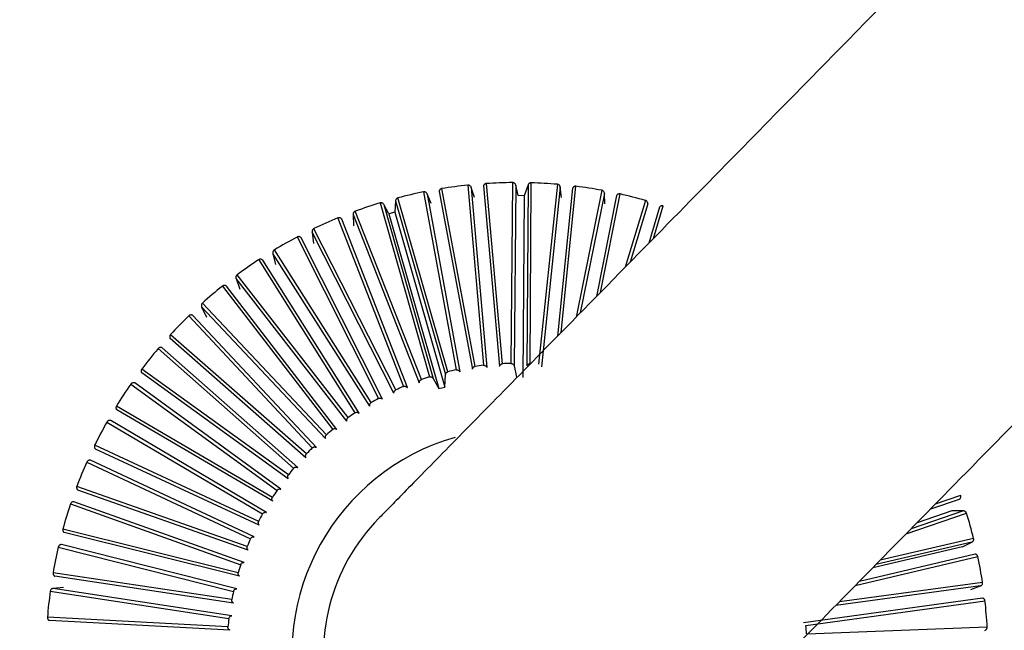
# Model space of a CAD drawing. Header units: millimetres. Extents: x 142 to 1148, y 353 to 845.
# Tile 40 of 139: x 557.128 to 558.654, y 626.147 to 627.093. Entities that reach past the tile are written whole.
import ezdxf

# ---------------------------------------------------------------- set-up
doc = ezdxf.new("R2010")
doc.units = ezdxf.units.MM

msp = doc.modelspace()

# ---------------------------------------------------------------- linework, layer by layer
at = {"color": 7, "linetype": 'Continuous', "lineweight": 25}
for p, q in [((557.8335, 626.5561), (557.782, 626.8314)), ((557.8223, 626.8368), (557.8464, 626.5578)), ((557.8276, 626.8334), (557.8517, 626.5543)), ((557.8326, 626.8179), (557.8276, 626.8334)), ((557.8465, 626.8355), (557.8715, 626.5564)), ((557.8761, 626.5602), (557.851, 626.8393)), ((557.8917, 626.8408), (557.8891, 626.5607)), ((557.8966, 626.8368), (557.8941, 626.5568)), ((557.9001, 626.821), (557.8966, 626.8368)), ((557.9156, 626.8371), (557.9097, 626.8204)), ((557.9156, 626.8371), (557.914, 626.557)), ((557.9189, 626.5603), (557.9205, 626.8405)), ((557.9611, 626.8381), (557.9319, 626.5596)), ((557.9656, 626.8337), (557.9365, 626.5552)), ((557.9676, 626.8176), (557.9656, 626.8337)), ((557.7914, 626.5479), (557.714, 626.8171)), ((557.7537, 626.8263), (557.8041, 626.5508)), ((557.7592, 626.8233), (557.8097, 626.5479)), ((557.7657, 626.8084), (557.7592, 626.8233)), ((557.7779, 626.8272), (557.8293, 626.5519)), ((557.9097, 626.8204), (557.9001, 626.821)), ((557.9097, 626.8204), (557.9075, 626.5387)), ((558.0345, 626.8078), (558.034, 626.8241)), ((557.6863, 626.8093), (557.7627, 626.5398)), ((557.6921, 626.8069), (557.7686, 626.5374)), ((557.7, 626.7926), (557.6921, 626.8069)), ((557.7103, 626.8125), (557.7094, 626.7948)), ((557.7103, 626.8125), (557.7877, 626.5433)), ((557.6209, 626.7859), (557.7225, 626.525)), ((557.6445, 626.7915), (557.747, 626.5308)), ((557.6445, 626.7915), (557.6452, 626.7737)), ((557.7504, 626.5357), (557.6477, 626.7964)), ((557.7094, 626.7948), (557.7, 626.7926)), ((557.7, 626.7926), (557.7772, 626.5218)), ((557.7094, 626.7948), (557.7866, 626.5239)), ((557.7107, 626.5197), (557.5837, 626.7694)), ((557.7286, 626.5232), (557.6269, 626.7841)), ((557.558, 626.7565), (557.684, 626.5064)), ((557.6902, 626.5051), (557.5641, 626.7552)), ((557.7078, 626.5145), (557.5809, 626.7642)), ((557.5809, 626.7642), (557.5833, 626.7466)), ((557.6703, 626.4945), (557.5202, 626.7311)), ((557.5202, 626.7311), (557.5243, 626.7138)), ((557.6726, 626.5), (557.5225, 626.7365)), ((557.4981, 626.7212), (557.6473, 626.4842)), ((557.6537, 626.4836), (557.5044, 626.7205)), ((557.6367, 626.4768), (557.4647, 626.6979)), ((557.4419, 626.6804), (557.613, 626.4586)), ((557.6193, 626.4586), (557.4482, 626.6803)), ((557.6349, 626.4711), (557.463, 626.6923)), ((557.463, 626.6923), (557.4687, 626.6755)), ((557.6018, 626.4444), (557.4097, 626.6483)), ((557.4097, 626.6483), (557.417, 626.6321)), ((557.6031, 626.4502), (557.4109, 626.6541)), ((557.3898, 626.6344), (557.5812, 626.4299)), ((557.5876, 626.4305), (557.3961, 626.6349)), ((557.5721, 626.4206), (557.3615, 626.6052)), ((557.5714, 626.4147), (557.3608, 626.5994)), ((557.3424, 626.5837), (557.5523, 626.3983)), ((557.5586, 626.3995), (557.3486, 626.5848)), ((557.8941, 626.5568), (557.8979, 626.5393)), ((557.544, 626.3822), (557.3168, 626.546)), ((557.5442, 626.3882), (557.3169, 626.552)), ((557.7866, 626.5239), (557.7877, 626.5433)), ((557.2999, 626.5287), (557.5266, 626.3641)), ((557.5327, 626.3659), (557.306, 626.5304)), ((557.7686, 626.5374), (557.7772, 626.5218)), ((557.7772, 626.5218), (557.7866, 626.5239)), ((557.5194, 626.3532), (557.2776, 626.4947)), ((557.5198, 626.3473), (557.2781, 626.4888)), ((557.2629, 626.4699), (557.5042, 626.3276)), ((557.5101, 626.3299), (557.2688, 626.4722)), ((557.4981, 626.3161), (557.2439, 626.4339)), ((557.4991, 626.3102), (557.245, 626.4281)), ((557.2317, 626.4078), (557.4854, 626.2891)), ((557.491, 626.292), (557.2373, 626.4107)), ((557.4804, 626.2771), (557.2162, 626.3702)), ((557.4819, 626.2714), (557.2177, 626.3645)), ((557.2065, 626.3431), (557.4703, 626.249)), ((557.4756, 626.2524), (557.2118, 626.3465)), ((558.5905, 626.3322), (558.5727, 626.3323)), ((557.4665, 626.2366), (557.1946, 626.3042)), ((557.4686, 626.231), (557.1967, 626.2987)), ((558.589, 626.2767), (558.6036, 626.2838)), ((557.1875, 626.2763), (557.4591, 626.2077)), ((557.4641, 626.2116), (557.1925, 626.2801)), ((558.589, 626.2767), (558.4499, 626.244)), ((557.4565, 626.195), (557.1794, 626.2364)), ((557.4591, 626.1896), (557.182, 626.2311)), ((557.175, 626.2079), (557.4519, 626.1655)), ((557.1958, 626.2135), (557.1796, 626.2122)), ((557.4565, 626.1699), (557.1796, 626.2122)), ((558.6017, 626.2103), (558.6169, 626.216)), ((558.6199, 626.1972), (558.3424, 626.159)), ((558.3464, 626.1546), (558.6239, 626.1929)), ((557.4505, 626.1526), (557.1707, 626.1675)), ((557.4536, 626.1475), (557.1738, 626.1625)), ((558.6273, 626.1524), (558.3475, 626.1416))]:
    msp.add_line(p, q, dxfattribs=at)
at = {"color": 8, "linetype": 'Continuous', "lineweight": 25}
for p, q in [((557.9846, 626.8322), (557.9613, 626.6029)), ((557.9668, 626.6085), (557.9898, 626.8351)), ((558.03, 626.8289), (557.9902, 626.6323)), ((558.034, 626.8241), (557.9966, 626.6388)), ((558.0528, 626.8208), (558.0217, 626.6644)), ((558.0279, 626.6707), (558.0582, 626.8231)), ((558.0976, 626.8131), (558.0662, 626.7097)), ((558.1012, 626.808), (558.0737, 626.7174)), ((558.1196, 626.8029), (558.1028, 626.747)), ((558.1101, 626.7544), (558.1252, 626.8047)), ((558.584, 626.3501), (558.5392, 626.335)), ((558.5861, 626.356), (558.5469, 626.3429)), ((558.5018, 626.2969), (558.5952, 626.3287)), ((558.5905, 626.3322), (558.5094, 626.3046)), ((558.5727, 626.3323), (558.5186, 626.314)), ((558.6036, 626.2838), (558.4549, 626.2492)), ((558.6063, 626.2895), (558.4614, 626.2558)), ((558.6084, 626.2654), (558.4292, 626.2231)), ((558.4228, 626.2165), (558.6128, 626.2615)), ((558.6201, 626.2215), (558.3984, 626.1917)), ((558.6169, 626.216), (558.3927, 626.1859))]:
    msp.add_line(p, q, dxfattribs=at)
at = {"color": 7, "linetype": 'Continuous', "lineweight": 25}
for radius, start, end in [(7.5, 47.81244, 284.54504), (4.5, 54.1189, 284.545), (2.1, 104.545, 284.545), (2.1, 284.545, 37.2302), (0.73, 95.9914, 99.1845), (0.73, 90.5369, 93.7299), (0.73, 85.0823, 88.2754), (0.73, 79.6278, 82.8209), (0.73, 101.4459, 104.639), (0.73, 74.1732, 77.3663), (0.73, 106.9005, 110.0936), (0.73, 112.355, 115.5481), (0.73, 117.8096, 121.0027), (0.73, 123.2641, 126.4572), (0.73, 128.7187, 131.9118), (0.73, 134.1732, 137.3663), (0.73, 139.6278, 142.8209), (0.45, 96.6565, 98.311), (0.45, 91.2019, 92.8565), (0.45, 102.111, 103.7656), (0.73, 145.0823, 148.2754), (0.45, 113.0201, 114.6747), (0.45, 107.5656, 109.2201), (0.45, 118.4747, 120.1292), (0.45, 123.9292, 125.5838), (0.73, 150.5369, 153.7299), (0.45, 129.3837, 131.0383), (0.3488, 105.9723, 285.9185), (0.45, 134.8383, 136.4928), (0.73, 155.9914, 159.1845), (0.45, 140.2928, 141.9474), (0.45, 145.7474, 147.4019), (0.73, 161.4459, 164.639), (0.45, 151.2019, 152.8565), (0.73, 14.1732, 17.3663), (0.3, 135.5182, 315.5463), (0.45, 156.6565, 158.311), (0.73, 166.9005, 170.0936), (0.73, 8.7187, 11.9118), (0.45, 162.111, 163.7656), (0.73, 172.355, 175.5481), (0.45, 167.5656, 169.2201), (0.73, 3.2641, 6.4572), (0.45, 173.0201, 174.6747), (0.45, 3.9292, 5.5838)]:
    msp.add_arc((557.8985, 626.1108), radius, start, end, dxfattribs=at)
for points, knots in [([(559.7221, 628.3958), (559.609, 628.2807), (559.3838, 628.0514), (559.085, 627.747), (558.8339, 627.4914), (558.6401, 627.2941), (558.4917, 627.1429), (558.362, 627.0109), (558.2294, 626.8759), (558.0842, 626.728), (557.9523, 626.5937), (557.8415, 626.4809), (557.7574, 626.3953), (557.6967, 626.3335), (557.6887, 626.3253), (557.6845, 626.321)], [0, 0, 0, 0, 0.097106, 0.19334, 0.275775, 0.344406, 0.399228, 0.445043, 0.502506, 0.573981, 0.659463, 0.73278, 0.813977, 0.903052, 1, 1, 1, 1]), ([(557.348, 628.2328), (557.1797, 628.1763), (556.848, 628.0649), (556.4302, 627.7625), (556.1102, 627.4065), (555.8955, 627.0318), (555.7715, 626.6778), (555.7152, 626.3676), (555.702, 626.1035), (555.7165, 625.8572), (555.7612, 625.5962), (555.8546, 625.2936), (556.0222, 624.9518), (556.2407, 624.6616), (556.4754, 624.4364), (556.6913, 624.2739), (556.939, 624.1325), (557.2152, 624.0205), (557.5135, 623.945), (557.8252, 623.9128), (558.1412, 623.9224), (558.3467, 623.9668), (558.4491, 623.9888)], [0, 0, 0, 0, 0.077016, 0.151895, 0.221771, 0.284519, 0.338925, 0.384569, 0.421575, 0.453984, 0.491985, 0.5368, 0.591672, 0.657215, 0.694001, 0.73326, 0.77474, 0.818085, 0.862838, 0.908466, 0.954385, 1, 1, 1, 1]), ([(558.1126, 625.9006), (558.1168, 625.9049), (558.1248, 625.9131), (558.1855, 625.9749), (558.2696, 626.0605), (558.3803, 626.1733), (558.5122, 626.3076), (558.6575, 626.4554), (558.7901, 626.5905), (558.9198, 626.7225), (559.0682, 626.8737), (559.262, 627.071), (559.513, 627.3266), (559.8119, 627.631), (560.0371, 627.8603), (560.1502, 627.9754)], [0, 0, 0, 0, 0.096948, 0.186023, 0.26722, 0.340537, 0.426019, 0.497494, 0.554957, 0.600772, 0.655594, 0.724225, 0.80666, 0.902894, 1, 1, 1, 1]), ([(558.3255, 624.4653), (558.2517, 624.4492), (558.0945, 624.4148), (557.8365, 624.4051), (557.5484, 624.4377), (557.2963, 624.5144), (557.0914, 624.6111), (556.8795, 624.7397), (556.6307, 624.9548), (556.3917, 625.2874), (556.2359, 625.6794), (556.1815, 626.0978), (556.2287, 626.5046), (556.3614, 626.8682), (556.5538, 627.1693), (556.7791, 627.4026), (557.015, 627.5712), (557.2452, 627.6881), (557.3993, 627.7345), (557.4716, 627.7563)], [0, 0, 0, 0, 0.04242, 0.090412, 0.14449, 0.204951, 0.237611, 0.271801, 0.344211, 0.420948, 0.500046, 0.579144, 0.655881, 0.728291, 0.795049, 0.85551, 0.909588, 0.95758, 1, 1, 1, 1]), ([(558.4491, 623.9888), (558.5751, 624.0287), (558.8345, 624.1107), (559.1931, 624.3258), (559.5128, 624.6068), (559.7675, 624.9405), (559.945, 625.2947), (560.0477, 625.6371), (560.0922, 625.9553), (560.0924, 626.2765), (560.0406, 626.6363), (559.8959, 627.0357), (559.7548, 627.3231), (559.637, 627.4439), (559.6326, 627.4484)], [0, 0, 0, 0, 0.091505, 0.188393, 0.287646, 0.38548, 0.477876, 0.561178, 0.63253, 0.700163, 0.783719, 0.882963, 0.995612, 1, 1, 1, 1]), ([(557.782, 626.8314), (557.7817, 626.8314), (557.7812, 626.8313), (557.7804, 626.8309), (557.7797, 626.8305), (557.7791, 626.8299), (557.7786, 626.8293), (557.7781, 626.8284), (557.778, 626.8277), (557.7779, 626.8272)], [0, 0, 0, 0, 0.130513, 0.260922, 0.391328, 0.521729, 0.652126, 0.782518, 1, 1, 1, 1]), ([(557.8276, 626.8334), (557.8274, 626.8339), (557.827, 626.8347), (557.8261, 626.8357), (557.8251, 626.8363), (557.8238, 626.8368), (557.8229, 626.8368), (557.8223, 626.8368)], [0, 0, 0, 0, 0.250768, 0.37482, 0.622887, 0.745233, 1, 1, 1, 1]), ([(557.851, 626.8393), (557.8505, 626.8392), (557.8497, 626.839), (557.8487, 626.8385), (557.848, 626.838), (557.8475, 626.8374), (557.8469, 626.8366), (557.8467, 626.8359), (557.8465, 626.8355)], [0, 0, 0, 0, 0.264125, 0.394754, 0.525379, 0.655998, 0.786613, 1, 1, 1, 1]), ([(557.8966, 626.8368), (557.8964, 626.8374), (557.8962, 626.8382), (557.8953, 626.8393), (557.8944, 626.84), (557.8931, 626.8406), (557.8923, 626.8407), (557.8917, 626.8408)], [0, 0, 0, 0, 0.250768, 0.374819, 0.622887, 0.745233, 1, 1, 1, 1]), ([(557.9205, 626.8405), (557.9199, 626.8404), (557.9191, 626.8404), (557.9181, 626.8399), (557.9174, 626.8395), (557.9168, 626.839), (557.9161, 626.8382), (557.9158, 626.8375), (557.9156, 626.8371)], [0, 0, 0, 0, 0.264125, 0.394754, 0.525379, 0.655998, 0.786613, 1, 1, 1, 1]), ([(557.9656, 626.8337), (557.9655, 626.8343), (557.9653, 626.8351), (557.9646, 626.8363), (557.9638, 626.8371), (557.9625, 626.8379), (557.9617, 626.838), (557.9611, 626.8381)], [0, 0, 0, 0, 0.250768, 0.37482, 0.622887, 0.745233, 1, 1, 1, 1]), ([(557.9898, 626.8351), (557.9892, 626.8351), (557.9884, 626.8351), (557.9873, 626.8348), (557.9866, 626.8344), (557.9859, 626.8339), (557.9852, 626.8332), (557.9848, 626.8326), (557.9846, 626.8322)], [0, 0, 0, 0, 0.264125, 0.394754, 0.525379, 0.655998, 0.786613, 1, 1, 1, 1]), ([(557.714, 626.8171), (557.7135, 626.8169), (557.7127, 626.8166), (557.7119, 626.8159), (557.7113, 626.8153), (557.7109, 626.8146), (557.7105, 626.8137), (557.7104, 626.813), (557.7103, 626.8125)], [0, 0, 0, 0, 0.264125, 0.394754, 0.525379, 0.655999, 0.786613, 1, 1, 1, 1]), ([(557.7592, 626.8233), (557.759, 626.8238), (557.7585, 626.8246), (557.7575, 626.8255), (557.7565, 626.8261), (557.7551, 626.8264), (557.7542, 626.8263), (557.7537, 626.8263)], [0, 0, 0, 0, 0.250768, 0.37482, 0.622887, 0.745233, 1, 1, 1, 1]), ([(558.034, 626.8241), (558.034, 626.8246), (558.0339, 626.8255), (558.0332, 626.8268), (558.0325, 626.8276), (558.0313, 626.8285), (558.0305, 626.8287), (558.03, 626.8289)], [0, 0, 0, 0, 0.250768, 0.374819, 0.622887, 0.745233, 1, 1, 1, 1]), ([(558.0582, 626.8231), (558.0576, 626.8232), (558.0568, 626.8233), (558.0557, 626.8231), (558.0549, 626.8228), (558.0542, 626.8224), (558.0534, 626.8217), (558.053, 626.8211), (558.0528, 626.8208)], [0, 0, 0, 0, 0.264125, 0.394754, 0.525379, 0.655999, 0.786613, 1, 1, 1, 1]), ([(557.6921, 626.8069), (557.6918, 626.8073), (557.6913, 626.8081), (557.6902, 626.8089), (557.6891, 626.8093), (557.6877, 626.8096), (557.6869, 626.8094), (557.6863, 626.8093)], [0, 0, 0, 0, 0.250768, 0.37482, 0.622887, 0.745233, 1, 1, 1, 1]), ([(558.1012, 626.808), (558.1012, 626.8085), (558.1012, 626.8094), (558.1007, 626.8107), (558.1, 626.8117), (558.099, 626.8126), (558.0982, 626.8129), (558.0976, 626.8131)], [0, 0, 0, 0, 0.250768, 0.374819, 0.622887, 0.745233, 1, 1, 1, 1]), ([(558.1252, 626.8047), (558.1246, 626.8049), (558.1238, 626.805), (558.1227, 626.8049), (558.1219, 626.8047), (558.1212, 626.8043), (558.1203, 626.8038), (558.1199, 626.8032), (558.1196, 626.8029)], [0, 0, 0, 0, 0.264125, 0.394754, 0.525379, 0.655998, 0.786613, 1, 1, 1, 1]), ([(557.6269, 626.7841), (557.6265, 626.7845), (557.626, 626.7852), (557.6248, 626.7859), (557.6237, 626.7863), (557.6223, 626.7864), (557.6214, 626.7861), (557.6209, 626.7859)], [0, 0, 0, 0, 0.2507683, 0.3748194, 0.6228867, 0.7452327, 1, 1, 1, 1]), ([(557.6477, 626.7964), (557.6475, 626.7963), (557.647, 626.7961), (557.6463, 626.7956), (557.6457, 626.795), (557.6452, 626.7943), (557.6448, 626.7936), (557.6445, 626.7926), (557.6445, 626.7919), (557.6445, 626.7915)], [0, 0, 0, 0, 0.130513, 0.260922, 0.391328, 0.521729, 0.652126, 0.782518, 1, 1, 1, 1]), ([(557.5837, 626.7694), (557.5835, 626.7693), (557.583, 626.769), (557.5823, 626.7685), (557.5818, 626.7679), (557.5814, 626.7672), (557.5811, 626.7664), (557.5808, 626.7654), (557.5809, 626.7647), (557.5809, 626.7642)], [0, 0, 0, 0, 0.130513, 0.260922, 0.391328, 0.521729, 0.652126, 0.782518, 1, 1, 1, 1]), ([(557.5641, 626.7552), (557.5637, 626.7556), (557.5631, 626.7562), (557.5618, 626.7569), (557.5607, 626.7571), (557.5596, 626.757), (557.5587, 626.7569), (557.5582, 626.7566), (557.558, 626.7565)], [0, 0, 0, 0, 0.25052, 0.374449, 0.622271, 0.744496, 0.870259, 1, 1, 1, 1]), ([(557.5225, 626.7365), (557.5223, 626.7364), (557.5218, 626.7361), (557.5213, 626.7355), (557.5208, 626.7348), (557.5204, 626.734), (557.5202, 626.7333), (557.5201, 626.7323), (557.5202, 626.7315), (557.5202, 626.7311)], [0, 0, 0, 0, 0.130513, 0.260922, 0.391328, 0.521729, 0.652126, 0.782518, 1, 1, 1, 1]), ([(557.5044, 626.7205), (557.504, 626.7209), (557.5033, 626.7214), (557.502, 626.7219), (557.5008, 626.7221), (557.4997, 626.7219), (557.4989, 626.7216), (557.4984, 626.7213), (557.4981, 626.7212)], [0, 0, 0, 0, 0.25052, 0.374449, 0.622271, 0.744496, 0.870259, 1, 1, 1, 1]), ([(557.4647, 626.6979), (557.4643, 626.6976), (557.4637, 626.697), (557.4632, 626.696), (557.4629, 626.6953), (557.4627, 626.6944), (557.4627, 626.6934), (557.4629, 626.6927), (557.463, 626.6923)], [0, 0, 0, 0, 0.264125, 0.394754, 0.525379, 0.655999, 0.786613, 1, 1, 1, 1]), ([(557.4482, 626.6803), (557.4477, 626.6806), (557.447, 626.6811), (557.4457, 626.6815), (557.4445, 626.6815), (557.4431, 626.6812), (557.4424, 626.6807), (557.4419, 626.6804)], [0, 0, 0, 0, 0.250768, 0.374819, 0.622887, 0.745233, 1, 1, 1, 1]), ([(557.4109, 626.6541), (557.4105, 626.6536), (557.4099, 626.653), (557.4095, 626.652), (557.4093, 626.6512), (557.4092, 626.6504), (557.4093, 626.6494), (557.4095, 626.6487), (557.4097, 626.6483)], [0, 0, 0, 0, 0.264125, 0.394754, 0.525379, 0.655999, 0.786613, 1, 1, 1, 1]), ([(557.3961, 626.6349), (557.3956, 626.6352), (557.3949, 626.6356), (557.3935, 626.6358), (557.3923, 626.6358), (557.3913, 626.6354), (557.3905, 626.635), (557.3901, 626.6346), (557.3898, 626.6344)], [0, 0, 0, 0, 0.25052, 0.374449, 0.622271, 0.744496, 0.870259, 1, 1, 1, 1]), ([(557.3615, 626.6052), (557.3611, 626.6048), (557.3606, 626.6041), (557.3603, 626.6031), (557.3601, 626.6023), (557.3602, 626.6014), (557.3603, 626.6004), (557.3606, 626.5998), (557.3608, 626.5994)], [0, 0, 0, 0, 0.264125, 0.394754, 0.525379, 0.655998, 0.786613, 1, 1, 1, 1]), ([(557.3486, 626.5848), (557.348, 626.585), (557.3473, 626.5854), (557.3458, 626.5855), (557.3447, 626.5853), (557.3434, 626.5847), (557.3428, 626.5841), (557.3424, 626.5837)], [0, 0, 0, 0, 0.250768, 0.374819, 0.622887, 0.745233, 1, 1, 1, 1]), ([(557.8293, 626.5519), (557.8293, 626.5521), (557.8294, 626.5527), (557.8298, 626.5535), (557.8302, 626.5542), (557.8308, 626.5548), (557.8314, 626.5553), (557.8323, 626.5558), (557.833, 626.556), (557.8335, 626.5561)], [0, 0, 0, 0, 0.131831, 0.263666, 0.394792, 0.525148, 0.654808, 0.783916, 1, 1, 1, 1]), ([(557.8464, 626.5578), (557.8469, 626.5578), (557.848, 626.5578), (557.8493, 626.5572), (557.8502, 626.5566), (557.8508, 626.556), (557.8513, 626.5552), (557.8516, 626.5546), (557.8517, 626.5543)], [0, 0, 0, 0, 0.242288, 0.484535, 0.604969, 0.725398, 0.845823, 1, 1, 1, 1]), ([(557.8715, 626.5564), (557.8716, 626.5567), (557.8717, 626.5572), (557.8722, 626.558), (557.8727, 626.5587), (557.8733, 626.5592), (557.874, 626.5597), (557.8749, 626.5601), (557.8756, 626.5602), (557.8761, 626.5602)], [0, 0, 0, 0, 0.131831, 0.263666, 0.394792, 0.525148, 0.654808, 0.783916, 1, 1, 1, 1]), ([(557.8891, 626.5607), (557.8896, 626.5607), (557.8908, 626.5606), (557.892, 626.5599), (557.8928, 626.5591), (557.8933, 626.5585), (557.8938, 626.5577), (557.894, 626.5571), (557.8941, 626.5568)], [0, 0, 0, 0, 0.242288, 0.484535, 0.604969, 0.725398, 0.845823, 1, 1, 1, 1]), ([(557.914, 626.557), (557.9141, 626.5573), (557.9143, 626.5578), (557.9148, 626.5585), (557.9154, 626.5591), (557.916, 626.5596), (557.9168, 626.56), (557.9177, 626.5603), (557.9185, 626.5603), (557.9189, 626.5603)], [0, 0, 0, 0, 0.131831, 0.263666, 0.394792, 0.525148, 0.654808, 0.783916, 1, 1, 1, 1]), ([(557.3169, 626.552), (557.3167, 626.5517), (557.3164, 626.5513), (557.3161, 626.5505), (557.3159, 626.5497), (557.3159, 626.5489), (557.3159, 626.5481), (557.3162, 626.5471), (557.3166, 626.5464), (557.3168, 626.546)], [0, 0, 0, 0, 0.130513, 0.260922, 0.391328, 0.521729, 0.652126, 0.782518, 1, 1, 1, 1]), ([(557.7627, 626.5398), (557.7633, 626.5399), (557.7644, 626.5402), (557.7657, 626.5399), (557.7667, 626.5394), (557.7674, 626.5389), (557.7681, 626.5383), (557.7684, 626.5377), (557.7686, 626.5374)], [0, 0, 0, 0, 0.2422879, 0.4845354, 0.6049692, 0.7253981, 0.8458225, 1, 1, 1, 1]), ([(557.7877, 626.5433), (557.7877, 626.5436), (557.7877, 626.5441), (557.788, 626.5449), (557.7884, 626.5457), (557.7889, 626.5463), (557.7895, 626.5469), (557.7903, 626.5475), (557.791, 626.5477), (557.7914, 626.5479)], [0, 0, 0, 0, 0.131831, 0.263666, 0.394792, 0.525148, 0.654808, 0.783916, 1, 1, 1, 1]), ([(557.8041, 626.5508), (557.8047, 626.5509), (557.8058, 626.551), (557.8071, 626.5505), (557.8081, 626.55), (557.8087, 626.5494), (557.8093, 626.5487), (557.8096, 626.5482), (557.8097, 626.5479)], [0, 0, 0, 0, 0.242288, 0.484535, 0.604969, 0.725398, 0.845823, 1, 1, 1, 1]), ([(557.306, 626.5304), (557.3055, 626.5305), (557.3046, 626.5308), (557.3032, 626.5308), (557.3021, 626.5305), (557.3011, 626.5299), (557.3005, 626.5293), (557.3001, 626.5289), (557.2999, 626.5287)], [0, 0, 0, 0, 0.25052, 0.374449, 0.622271, 0.744496, 0.870259, 1, 1, 1, 1]), ([(557.7225, 626.525), (557.7231, 626.5251), (557.7241, 626.5255), (557.7256, 626.5253), (557.7266, 626.5249), (557.7273, 626.5245), (557.728, 626.5239), (557.7284, 626.5234), (557.7286, 626.5232)], [0, 0, 0, 0, 0.242288, 0.484535, 0.604969, 0.725398, 0.845823, 1, 1, 1, 1]), ([(557.747, 626.5308), (557.7471, 626.5311), (557.7471, 626.5316), (557.7472, 626.5324), (557.7475, 626.5332), (557.748, 626.5339), (557.7485, 626.5346), (557.7493, 626.5352), (557.75, 626.5355), (557.7504, 626.5357)], [0, 0, 0, 0, 0.131831, 0.263666, 0.394792, 0.525148, 0.654808, 0.783916, 1, 1, 1, 1]), ([(557.7078, 626.5145), (557.7078, 626.5148), (557.7077, 626.5153), (557.7078, 626.5162), (557.7081, 626.517), (557.7084, 626.5177), (557.7089, 626.5184), (557.7096, 626.5191), (557.7103, 626.5195), (557.7107, 626.5197)], [0, 0, 0, 0, 0.131831, 0.263666, 0.394792, 0.525148, 0.654808, 0.783916, 1, 1, 1, 1]), ([(557.2776, 626.4947), (557.2773, 626.4942), (557.277, 626.4934), (557.2768, 626.4923), (557.2769, 626.4915), (557.277, 626.4907), (557.2774, 626.4897), (557.2778, 626.4891), (557.2781, 626.4888)], [0, 0, 0, 0, 0.264125, 0.394754, 0.525379, 0.655998, 0.786613, 1, 1, 1, 1]), ([(557.6703, 626.4945), (557.6703, 626.4948), (557.6702, 626.4954), (557.6702, 626.4962), (557.6703, 626.497), (557.6706, 626.4978), (557.671, 626.4985), (557.6717, 626.4993), (557.6723, 626.4997), (557.6726, 626.5)], [0, 0, 0, 0, 0.131831, 0.263666, 0.394792, 0.525148, 0.654808, 0.783916, 1, 1, 1, 1]), ([(557.684, 626.5064), (557.6845, 626.5066), (557.6855, 626.507), (557.6869, 626.507), (557.688, 626.5067), (557.6888, 626.5064), (557.6895, 626.5059), (557.69, 626.5054), (557.6902, 626.5051)], [0, 0, 0, 0, 0.242288, 0.484535, 0.604969, 0.725398, 0.845823, 1, 1, 1, 1]), ([(557.6473, 626.4842), (557.6478, 626.4844), (557.6488, 626.485), (557.6502, 626.4851), (557.6513, 626.4849), (557.6521, 626.4846), (557.6529, 626.4842), (557.6534, 626.4838), (557.6537, 626.4836)], [0, 0, 0, 0, 0.242288, 0.484535, 0.604969, 0.725398, 0.845823, 1, 1, 1, 1]), ([(557.2688, 626.4722), (557.2683, 626.4723), (557.2674, 626.4725), (557.266, 626.4723), (557.2649, 626.4719), (557.264, 626.4712), (557.2634, 626.4706), (557.2631, 626.4701), (557.2629, 626.4699)], [0, 0, 0, 0, 0.25052, 0.374449, 0.622271, 0.744496, 0.870259, 1, 1, 1, 1]), ([(557.6349, 626.4711), (557.6348, 626.4714), (557.6346, 626.4719), (557.6346, 626.4727), (557.6346, 626.4736), (557.6349, 626.4744), (557.6352, 626.4751), (557.6358, 626.476), (557.6363, 626.4765), (557.6367, 626.4768)], [0, 0, 0, 0, 0.131831, 0.263666, 0.394792, 0.525148, 0.654808, 0.783916, 1, 1, 1, 1]), ([(557.6018, 626.4444), (557.6017, 626.4447), (557.6015, 626.4452), (557.6014, 626.446), (557.6014, 626.4469), (557.6015, 626.4477), (557.6018, 626.4485), (557.6022, 626.4494), (557.6027, 626.4499), (557.6031, 626.4502)], [0, 0, 0, 0, 0.131831, 0.263666, 0.394792, 0.525148, 0.654808, 0.783916, 1, 1, 1, 1]), ([(557.613, 626.4586), (557.6135, 626.4589), (557.6144, 626.4595), (557.6158, 626.4598), (557.6169, 626.4597), (557.6177, 626.4595), (557.6185, 626.4592), (557.6191, 626.4588), (557.6193, 626.4586)], [0, 0, 0, 0, 0.242288, 0.484535, 0.604969, 0.725398, 0.845823, 1, 1, 1, 1]), ([(557.2439, 626.4339), (557.2437, 626.4334), (557.2434, 626.4326), (557.2434, 626.4315), (557.2435, 626.4307), (557.2437, 626.4299), (557.2442, 626.429), (557.2447, 626.4284), (557.245, 626.4281)], [0, 0, 0, 0, 0.264125, 0.394754, 0.525379, 0.655998, 0.786613, 1, 1, 1, 1]), ([(557.5714, 626.4147), (557.5713, 626.4149), (557.5711, 626.4154), (557.5708, 626.4163), (557.5708, 626.4171), (557.5708, 626.4179), (557.571, 626.4187), (557.5714, 626.4197), (557.5719, 626.4202), (557.5721, 626.4206)], [0, 0, 0, 0, 0.131831, 0.263666, 0.394792, 0.525148, 0.654808, 0.783916, 1, 1, 1, 1]), ([(557.5812, 626.4299), (557.5817, 626.4303), (557.5825, 626.431), (557.5839, 626.4313), (557.585, 626.4314), (557.5858, 626.4312), (557.5867, 626.431), (557.5872, 626.4307), (557.5876, 626.4305)], [0, 0, 0, 0, 0.242288, 0.484535, 0.604969, 0.725398, 0.845823, 1, 1, 1, 1]), ([(557.2373, 626.4107), (557.2367, 626.4107), (557.2359, 626.4108), (557.2345, 626.4105), (557.2335, 626.41), (557.2324, 626.4091), (557.232, 626.4083), (557.2317, 626.4078)], [0, 0, 0, 0, 0.250768, 0.374819, 0.622887, 0.745233, 1, 1, 1, 1]), ([(557.544, 626.3822), (557.5439, 626.3825), (557.5436, 626.3829), (557.5433, 626.3837), (557.5431, 626.3845), (557.5431, 626.3854), (557.5432, 626.3862), (557.5435, 626.3872), (557.5439, 626.3878), (557.5442, 626.3882)], [0, 0, 0, 0, 0.131831, 0.263666, 0.394792, 0.525148, 0.654808, 0.783916, 1, 1, 1, 1]), ([(557.5523, 626.3983), (557.5527, 626.3987), (557.5535, 626.3995), (557.5549, 626.4), (557.556, 626.4001), (557.5568, 626.4001), (557.5577, 626.3999), (557.5583, 626.3996), (557.5586, 626.3995)], [0, 0, 0, 0, 0.242288, 0.484535, 0.604969, 0.725398, 0.845823, 1, 1, 1, 1]), ([(557.2162, 626.3702), (557.216, 626.3697), (557.2158, 626.3689), (557.2159, 626.3678), (557.2161, 626.367), (557.2164, 626.3662), (557.2169, 626.3653), (557.2174, 626.3648), (557.2177, 626.3645)], [0, 0, 0, 0, 0.2641248, 0.3947538, 0.5253786, 0.6559985, 0.7866132, 1, 1, 1, 1]), ([(557.5266, 626.3641), (557.5269, 626.3645), (557.5276, 626.3654), (557.5289, 626.366), (557.53, 626.3662), (557.5308, 626.3663), (557.5317, 626.3662), (557.5323, 626.366), (557.5327, 626.3659)], [0, 0, 0, 0, 0.242288, 0.484535, 0.604969, 0.725398, 0.845823, 1, 1, 1, 1]), ([(557.2118, 626.3465), (557.2112, 626.3465), (557.2104, 626.3465), (557.209, 626.346), (557.2081, 626.3454), (557.2071, 626.3444), (557.2067, 626.3436), (557.2065, 626.3431)], [0, 0, 0, 0, 0.250768, 0.374819, 0.622887, 0.745233, 1, 1, 1, 1]), ([(557.5198, 626.3473), (557.5197, 626.3475), (557.5193, 626.348), (557.519, 626.3487), (557.5187, 626.3495), (557.5186, 626.3504), (557.5186, 626.3512), (557.5188, 626.3522), (557.5192, 626.3528), (557.5194, 626.3532)], [0, 0, 0, 0, 0.131831, 0.263666, 0.394792, 0.525148, 0.654808, 0.783916, 1, 1, 1, 1]), ([(558.584, 626.3501), (558.5844, 626.3504), (558.5851, 626.3509), (558.5859, 626.3521), (558.5863, 626.3532), (558.5864, 626.3543), (558.5864, 626.3552), (558.5862, 626.3557), (558.5861, 626.356)], [0, 0, 0, 0, 0.25052, 0.374449, 0.622271, 0.744496, 0.870259, 1, 1, 1, 1]), ([(557.5042, 626.3276), (557.5045, 626.328), (557.5051, 626.329), (557.5063, 626.3297), (557.5074, 626.33), (557.5082, 626.3302), (557.5091, 626.3302), (557.5097, 626.33), (557.5101, 626.3299)], [0, 0, 0, 0, 0.242288, 0.484535, 0.604969, 0.725398, 0.845823, 1, 1, 1, 1]), ([(558.5952, 626.3287), (558.595, 626.3292), (558.5947, 626.33), (558.594, 626.3308), (558.5933, 626.3313), (558.5926, 626.3317), (558.5917, 626.3321), (558.5909, 626.3322), (558.5905, 626.3322)], [0, 0, 0, 0, 0.2641248, 0.3947538, 0.5253786, 0.6559985, 0.7866132, 1, 1, 1, 1]), ([(557.4991, 626.3102), (557.4989, 626.3104), (557.4985, 626.3108), (557.4981, 626.3116), (557.4977, 626.3123), (557.4976, 626.3132), (557.4975, 626.314), (557.4976, 626.315), (557.4979, 626.3157), (557.4981, 626.3161)], [0, 0, 0, 0, 0.131831, 0.263666, 0.394792, 0.525148, 0.654808, 0.783916, 1, 1, 1, 1]), ([(557.1946, 626.3042), (557.1945, 626.3039), (557.1944, 626.3034), (557.1944, 626.3025), (557.1945, 626.3017), (557.1948, 626.3009), (557.1952, 626.3002), (557.1958, 626.2994), (557.1963, 626.299), (557.1967, 626.2987)], [0, 0, 0, 0, 0.130513, 0.260922, 0.391328, 0.521729, 0.652126, 0.782518, 1, 1, 1, 1]), ([(557.4854, 626.2891), (557.4856, 626.2896), (557.4862, 626.2906), (557.4873, 626.2914), (557.4883, 626.2919), (557.4891, 626.2921), (557.49, 626.2922), (557.4907, 626.2921), (557.491, 626.292)], [0, 0, 0, 0, 0.242288, 0.484535, 0.604969, 0.725398, 0.845823, 1, 1, 1, 1]), ([(558.6036, 626.2838), (558.6041, 626.2841), (558.6048, 626.2846), (558.6057, 626.2857), (558.6062, 626.2867), (558.6065, 626.2881), (558.6064, 626.289), (558.6063, 626.2895)], [0, 0, 0, 0, 0.2507685, 0.3748195, 0.6228868, 0.7452328, 1, 1, 1, 1]), ([(557.1925, 626.2801), (557.1919, 626.2801), (557.1911, 626.28), (557.1898, 626.2794), (557.1889, 626.2787), (557.1882, 626.2779), (557.1878, 626.2771), (557.1876, 626.2765), (557.1875, 626.2763)], [0, 0, 0, 0, 0.25052, 0.374449, 0.622271, 0.744496, 0.870259, 1, 1, 1, 1]), ([(557.4819, 626.2714), (557.4817, 626.2715), (557.4813, 626.2719), (557.4808, 626.2726), (557.4804, 626.2733), (557.4801, 626.2741), (557.48, 626.2749), (557.48, 626.276), (557.4802, 626.2767), (557.4804, 626.2771)], [0, 0, 0, 0, 0.131831, 0.263666, 0.394792, 0.525148, 0.654808, 0.783916, 1, 1, 1, 1]), ([(558.6128, 626.2615), (558.6126, 626.262), (558.6124, 626.2628), (558.6117, 626.2637), (558.6111, 626.2643), (558.6105, 626.2648), (558.6096, 626.2652), (558.6088, 626.2653), (558.6084, 626.2654)], [0, 0, 0, 0, 0.264125, 0.394754, 0.525379, 0.655998, 0.786613, 1, 1, 1, 1]), ([(557.4703, 626.249), (557.4705, 626.2495), (557.4709, 626.2506), (557.472, 626.2515), (557.473, 626.2521), (557.4738, 626.2523), (557.4747, 626.2525), (557.4753, 626.2525), (557.4756, 626.2524)], [0, 0, 0, 0, 0.242288, 0.484535, 0.604969, 0.725398, 0.845823, 1, 1, 1, 1]), ([(557.1794, 626.2364), (557.1794, 626.2358), (557.1793, 626.235), (557.1796, 626.2339), (557.1799, 626.2332), (557.1804, 626.2325), (557.181, 626.2317), (557.1817, 626.2313), (557.182, 626.2311)], [0, 0, 0, 0, 0.264125, 0.394754, 0.525379, 0.655999, 0.786613, 1, 1, 1, 1]), ([(557.4686, 626.231), (557.4683, 626.2312), (557.4679, 626.2315), (557.4673, 626.2321), (557.4668, 626.2328), (557.4665, 626.2336), (557.4663, 626.2344), (557.4662, 626.2354), (557.4664, 626.2362), (557.4665, 626.2366)], [0, 0, 0, 0, 0.131831, 0.263666, 0.394792, 0.525148, 0.654808, 0.783916, 1, 1, 1, 1]), ([(558.6169, 626.216), (558.6174, 626.2163), (558.6182, 626.2167), (558.6192, 626.2177), (558.6198, 626.2186), (558.6201, 626.2197), (558.6202, 626.2206), (558.6201, 626.2212), (558.6201, 626.2215)], [0, 0, 0, 0, 0.25052, 0.374449, 0.622271, 0.744496, 0.870259, 1, 1, 1, 1]), ([(557.1796, 626.2122), (557.1791, 626.2121), (557.1782, 626.212), (557.177, 626.2113), (557.1761, 626.2105), (557.1753, 626.2093), (557.1751, 626.2085), (557.175, 626.2079)], [0, 0, 0, 0, 0.250768, 0.374819, 0.622887, 0.745233, 1, 1, 1, 1]), ([(557.4591, 626.2077), (557.4593, 626.2082), (557.4596, 626.2093), (557.4606, 626.2103), (557.4615, 626.211), (557.4622, 626.2113), (557.4631, 626.2116), (557.4637, 626.2116), (557.4641, 626.2116)], [0, 0, 0, 0, 0.242288, 0.484535, 0.604969, 0.725398, 0.845823, 1, 1, 1, 1]), ([(557.4591, 626.1896), (557.4588, 626.1898), (557.4584, 626.19), (557.4577, 626.1906), (557.4572, 626.1913), (557.4568, 626.192), (557.4565, 626.1928), (557.4563, 626.1938), (557.4564, 626.1945), (557.4565, 626.195)], [0, 0, 0, 0, 0.1318306, 0.2636655, 0.3947916, 0.5251482, 0.6548077, 0.7839161, 1, 1, 1, 1]), ([(558.6239, 626.1929), (558.6238, 626.1935), (558.6236, 626.1943), (558.623, 626.1952), (558.6225, 626.1959), (558.6219, 626.1964), (558.621, 626.1969), (558.6203, 626.1971), (558.6199, 626.1972)], [0, 0, 0, 0, 0.264125, 0.394754, 0.525379, 0.655999, 0.786613, 1, 1, 1, 1]), ([(557.1707, 626.1675), (557.1707, 626.1672), (557.1707, 626.1666), (557.1708, 626.1658), (557.1711, 626.1651), (557.1715, 626.1643), (557.172, 626.1637), (557.1728, 626.163), (557.1734, 626.1627), (557.1738, 626.1625)], [0, 0, 0, 0, 0.130513, 0.260922, 0.391328, 0.521729, 0.652126, 0.782518, 1, 1, 1, 1]), ([(557.4519, 626.1655), (557.452, 626.166), (557.4522, 626.1671), (557.4531, 626.1683), (557.4539, 626.169), (557.4547, 626.1694), (557.4555, 626.1697), (557.4561, 626.1698), (557.4565, 626.1699)], [0, 0, 0, 0, 0.242288, 0.484535, 0.604969, 0.725398, 0.845823, 1, 1, 1, 1]), ([(557.4536, 626.1475), (557.4533, 626.1476), (557.4528, 626.1478), (557.4521, 626.1483), (557.4516, 626.1489), (557.4511, 626.1496), (557.4507, 626.1504), (557.4504, 626.1514), (557.4505, 626.1521), (557.4505, 626.1526)], [0, 0, 0, 0, 0.131831, 0.263666, 0.394792, 0.525148, 0.654808, 0.783916, 1, 1, 1, 1]), ([(558.6236, 626.1473), (558.6242, 626.1475), (558.625, 626.1478), (558.6261, 626.1487), (558.6267, 626.1496), (558.6273, 626.1509), (558.6273, 626.1518), (558.6273, 626.1524)], [0, 0, 0, 0, 0.250768, 0.374819, 0.622887, 0.745233, 1, 1, 1, 1])]:
    msp.add_open_spline(points, degree=3, knots=knots, dxfattribs=at)
at = {"color": 8, "linetype": 'Continuous', "lineweight": 25}
msp.add_open_spline([(559.2763, 627.0855), (559.3154, 627.0347), (559.4406, 626.8722), (559.5582, 626.5401), (559.6163, 626.1244), (559.5682, 625.7168), (559.4357, 625.3534), (559.2432, 625.0523), (559.018, 624.819), (558.782, 624.6504), (558.5518, 624.5335), (558.3977, 624.4871), (558.3255, 624.4653)], degree=3, knots=[0, 0, 0, 0, 0.058543, 0.187146, 0.315748, 0.440511, 0.558239, 0.666779, 0.76508, 0.853002, 0.931031, 1, 1, 1, 1], dxfattribs=at)

doc.saveas('drawing.dxf')
